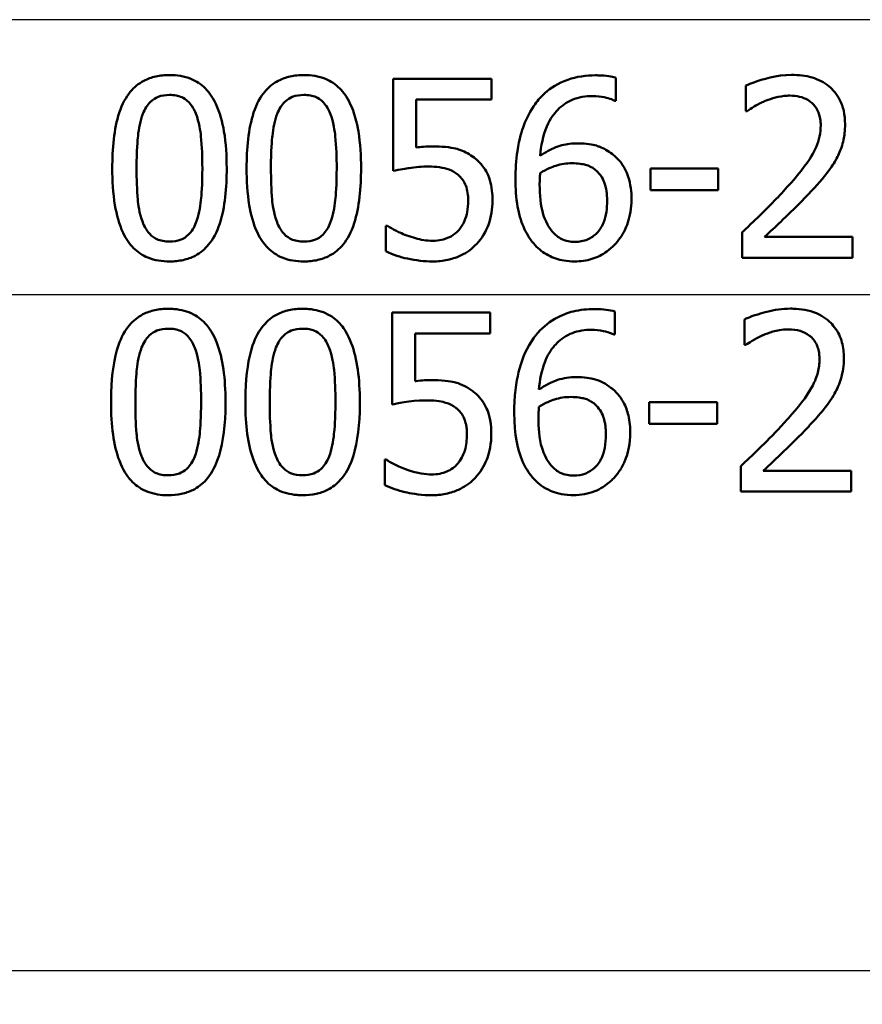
# Model space of a CAD drawing. Header units: millimetres. Extents: x 100 to 2000, y 93 to 2870.
# Tile 21 of 30: x 649 to 661, y 1479 to 1492. Entities that reach past the tile are written whole.
import ezdxf

# ---------------------------------------------------------------- set-up
doc = ezdxf.new("R2010")
doc.units = ezdxf.units.MM
doc.header["$LTSCALE"] = 10
for name, color, linetype, lineweight in [('Dimensions(ISO)', 7, 'Continuous', 25), ('Visible Edges(ISO)', 7, 'Continuous', 50), ('Visible Tangent Edges(ISO)', 7, 'Continuous', 25)]:
    doc.layers.add(name, color=color, linetype=linetype, lineweight=lineweight)
doc.styles.add('Text_3.5mm', font='arial.ttf', dxfattribs={"width": 0.9})
doc.dimstyles.new('KS-STANDARD', dxfattribs={"dimscale": 10, "dimtxt": 3.5, "dimasz": 2.5, "dimexe": 3.175, "dimexo": 0, "dimgap": 0.8, "dimtad": 1, "dimdec": 1, "dimrnd": 1e-08, "dimtxsty": 'Text_3.5mm', "dimcen": 0.09, "dimdle": 10, "dimclrd": 7, "dimclre": 7, "dimclrt": 7, "dimadec": 0, "dimazin": 2, "dimtfac": 0.714286, "dimtdec": 4, "dimtmove": 0, "dimatfit": 3, "dimfxl": 1, "dimtolj": 1, "dimlwd": 25, "dimlwe": 25, "dimarcsym": 0})

# ---------------------------------------------------------------- blocks, each defined once
blk = doc.blocks.new('*D7')
at = {"layer": 'Defpoints', "color": 0, "linetype": 'Continuous'}
for p in [(998.052, 1716.956), (1068.24, 1716.956), (646.452, 1407.764)]:
    blk.add_point(p, dxfattribs=at)
at = {"layer": 'Dimensions(ISO)', "color": 7, "linetype": 'Continuous', "lineweight": 25}
for p, q in [((998.052, 1716.956), (1099.99, 1716.956)), ((1068.24, 1432.764), (1068.24, 1691.956)), ((646.452, 1407.764), (1099.99, 1407.764))]:
    blk.add_line(p, q, dxfattribs=at)
at = {"layer": 'Dimensions(ISO)', "color": 7, "linetype": 'Continuous'}
for points in [[(1064.073, 1691.956), (1072.406, 1691.956), (1068.24, 1716.956)], [(1064.073, 1432.764), (1072.406, 1432.764), (1068.24, 1407.764)]]:
    blk.add_solid(points, dxfattribs=at)
at = {"layer": 'Dimensions(ISO)', "color": 7, "linetype": 'Continuous', "lineweight": 25, "insert": (1042.358, 1523.594), "char_height": 35, "attachment_point": 4, "rotation": 90, "style": 'Text_3.5mm'}
blk.add_mtext('\\A1;309', dxfattribs=at)

msp = doc.modelspace()

# ---------------------------------------------------------------- linework, layer by layer
at = {"layer": 'Visible Edges(ISO)'}
for p, q in [((654.516, 1491.475), (655.888, 1491.475)), ((654.516, 1491.475), (654.516, 1490.187)), ((655.888, 1491.182), (655.888, 1491.475)), ((657.626, 1491.165), (657.626, 1491.487)), ((659.439, 1491.378), (659.439, 1491.022)), ((654.838, 1490.515), (654.838, 1491.182)), ((655.888, 1491.182), (654.838, 1491.182)), ((657.626, 1491.165), (657.612, 1491.165)), ((659.458, 1491.022), (659.439, 1491.022)), ((658.108, 1490.221), (659.054, 1490.221)), ((658.108, 1490.221), (658.108, 1489.917)), ((659.054, 1489.917), (659.054, 1490.221)), ((659.054, 1489.917), (658.108, 1489.917)), ((654.413, 1489.419), (654.437, 1489.419)), ((654.413, 1489.419), (654.413, 1489.064)), ((659.387, 1489.33), (659.387, 1488.975)), ((659.701, 1489.265), (660.928, 1489.265)), ((660.928, 1488.975), (660.928, 1489.265)), ((660.928, 1488.975), (659.387, 1488.975)), ((654.499, 1488.211), (655.871, 1488.211)), ((654.499, 1488.211), (654.499, 1486.923)), ((655.871, 1487.917), (655.871, 1488.211)), ((657.609, 1487.901), (657.609, 1488.223)), ((659.422, 1488.114), (659.422, 1487.757)), ((654.821, 1487.251), (654.821, 1487.917)), ((655.871, 1487.917), (654.821, 1487.917)), ((657.609, 1487.901), (657.595, 1487.901)), ((659.44, 1487.757), (659.422, 1487.757)), ((658.091, 1486.957), (659.037, 1486.957)), ((658.091, 1486.957), (658.091, 1486.653)), ((659.037, 1486.653), (659.037, 1486.957)), ((659.037, 1486.653), (658.091, 1486.653)), ((654.396, 1486.155), (654.42, 1486.155)), ((654.396, 1486.155), (654.396, 1485.8)), ((659.369, 1486.066), (659.369, 1485.711)), ((659.683, 1486.001), (660.911, 1486.001)), ((660.911, 1485.711), (660.911, 1486.001)), ((660.911, 1485.711), (659.369, 1485.711))]:
    msp.add_line(p, q, dxfattribs=at)
for points, knots in [([(651.392, 1491.526), (651.327, 1491.526), (651.262, 1491.52), (651.141, 1491.493), (651.086, 1491.474), (650.96, 1491.407), (650.897, 1491.355), (650.784, 1491.219), (650.732, 1491.125), (650.616, 1490.773), (650.592, 1490.495), (650.592, 1490.223)], [-0.2297019, -0.2297019, -0.2297019, -0.2297019, -0.1976608, -0.1976608, -0.168451, -0.168451, -0.1276183, -0.1276183, -0.0816339, -0.0816339, 0, 0, 0, 0]), ([(652.19, 1490.225), (652.19, 1490.394), (652.181, 1490.572), (652.13, 1490.869), (652.095, 1491.004), (651.991, 1491.225), (651.939, 1491.291), (651.834, 1491.397), (651.767, 1491.441), (651.596, 1491.511), (651.494, 1491.526), (651.392, 1491.526)], [-0.1301869, -0.1301869, -0.1301869, -0.1301869, -0.0997619, -0.0997619, -0.0759506, -0.0759506, -0.0557659, -0.0557659, -0.0309595, -0.0309595, 0, 0, 0, 0]), ([(653.268, 1491.526), (653.204, 1491.526), (653.139, 1491.52), (653.018, 1491.493), (652.963, 1491.474), (652.837, 1491.408), (652.774, 1491.356), (652.66, 1491.219), (652.608, 1491.126), (652.492, 1490.775), (652.468, 1490.496), (652.468, 1490.223)], [-0.2273611, -0.2273611, -0.2273611, -0.2273611, -0.1959595, -0.1959595, -0.167356, -0.167356, -0.127294, -0.127294, -0.0819353, -0.0819353, 0, 0, 0, 0]), ([(654.066, 1490.225), (654.066, 1490.394), (654.057, 1490.571), (654.007, 1490.867), (653.972, 1491.001), (653.869, 1491.221), (653.817, 1491.289), (653.711, 1491.396), (653.644, 1491.441), (653.473, 1491.511), (653.371, 1491.526), (653.268, 1491.526)], [-0.1329416, -0.1329416, -0.1329416, -0.1329416, -0.1015755, -0.1015755, -0.0769811, -0.0769811, -0.0563199, -0.0563199, -0.0313076, -0.0313076, 0, 0, 0, 0]), ([(657.342, 1491.522), (657.21, 1491.522), (657.077, 1491.504), (656.817, 1491.413), (656.713, 1491.343), (656.584, 1491.23), (656.537, 1491.177), (656.496, 1491.119)], [-0.08071298, -0.08071298, -0.08071298, -0.08071298, -0.05220625, -0.05220625, -0.02169326, -0.02169326, 0, 0, 0, 0]), ([(657.626, 1491.487), (657.598, 1491.497), (657.535, 1491.515), (657.392, 1491.521), (657.367, 1491.522), (657.342, 1491.522)], [-0.04474916, -0.04474916, -0.04474916, -0.04474916, -0.00770335, -0.00770335, 0, 0, 0, 0]), ([(660.079, 1491.528), (659.867, 1491.528), (659.666, 1491.465), (659.513, 1491.411), (659.474, 1491.395), (659.439, 1491.378)], [-0.05127185, -0.05127185, -0.05127185, -0.05127185, -0.01224463, -0.01224463, 0, 0, 0, 0]), ([(660.825, 1490.841), (660.825, 1490.903), (660.819, 1490.964), (660.794, 1491.08), (660.775, 1491.133), (660.706, 1491.266), (660.65, 1491.325), (660.531, 1491.425), (660.451, 1491.465), (660.272, 1491.518), (660.175, 1491.528), (660.079, 1491.528)], [-0.1034251, -0.1034251, -0.1034251, -0.1034251, -0.090608, -0.090608, -0.0787607, -0.0787607, -0.0589395, -0.0589395, -0.0304035, -0.0304035, 0, 0, 0, 0]), ([(651.019, 1490.985), (651.032, 1491.017), (651.048, 1491.048), (651.083, 1491.104), (651.102, 1491.128), (651.162, 1491.187), (651.2, 1491.208), (651.282, 1491.241), (651.337, 1491.248), (651.392, 1491.248)], [-0.03909306, -0.03909306, -0.03909306, -0.03909306, -0.03260064, -0.03260064, -0.02674294, -0.02674294, -0.01665849, -0.01665849, 0, 0, 0, 0]), ([(651.392, 1491.248), (651.423, 1491.248), (651.454, 1491.246), (651.511, 1491.235), (651.537, 1491.227), (651.586, 1491.206), (651.625, 1491.185), (651.707, 1491.098), (651.737, 1491.045), (651.759, 1490.989)], [-0.07563204, -0.07563204, -0.07563204, -0.07563204, -0.05474211, -0.05474211, -0.03590897, -0.03590897, -0.01813724, -0.01813724, 0, 0, 0, 0]), ([(652.896, 1490.985), (652.908, 1491.017), (652.923, 1491.048), (652.958, 1491.103), (652.977, 1491.127), (653.038, 1491.187), (653.075, 1491.208), (653.158, 1491.241), (653.213, 1491.248), (653.268, 1491.248)], [-0.0390286, -0.0390286, -0.0390286, -0.0390286, -0.03265223, -0.03265223, -0.0268904, -0.0268904, -0.01682142, -0.01682142, 0, 0, 0, 0]), ([(653.268, 1491.248), (653.299, 1491.248), (653.329, 1491.246), (653.386, 1491.235), (653.413, 1491.228), (653.462, 1491.206), (653.501, 1491.185), (653.583, 1491.098), (653.613, 1491.045), (653.635, 1490.989)], [-0.07582166, -0.07582166, -0.07582166, -0.07582166, -0.05490624, -0.05490624, -0.03605612, -0.03605612, -0.01817029, -0.01817029, 0, 0, 0, 0]), ([(656.566, 1490.398), (656.579, 1490.536), (656.606, 1490.68), (656.708, 1490.92), (656.765, 1490.992), (656.871, 1491.1), (656.938, 1491.146), (657.104, 1491.217), (657.201, 1491.232), (657.298, 1491.232)], [-0.09982403, -0.09982403, -0.09982403, -0.09982403, -0.0764295, -0.0764295, -0.05585639, -0.05585639, -0.03030662, -0.03030662, 0, 0, 0, 0]), ([(657.298, 1491.232), (657.428, 1491.232), (657.514, 1491.204), (657.578, 1491.181), (657.596, 1491.174), (657.612, 1491.165)], [-0.02127018, -0.02127018, -0.02127018, -0.02127018, -0.00561081, -0.00561081, 0, 0, 0, 0]), ([(659.701, 1491.159), (659.76, 1491.184), (659.862, 1491.221), (660.001, 1491.237), (660.028, 1491.238), (660.055, 1491.238)], [-0.04450841, -0.04450841, -0.04450841, -0.04450841, -0.00856936, -0.00856936, 0, 0, 0, 0]), ([(660.055, 1491.238), (660.1, 1491.238), (660.146, 1491.234), (660.23, 1491.213), (660.269, 1491.199), (660.325, 1491.166), (660.343, 1491.152), (660.361, 1491.137)], [-0.03486646, -0.03486646, -0.03486646, -0.03486646, -0.02038596, -0.02038596, -0.00727084, -0.00727084, 0, 0, 0, 0]), ([(656.496, 1491.119), (656.43, 1491.028), (656.379, 1490.928), (656.314, 1490.755), (656.275, 1490.636), (656.23, 1490.335), (656.222, 1490.204), (656.222, 1490.073)], [-0.1740658, -0.1740658, -0.1740658, -0.1740658, -0.091492, -0.091492, -0.0390523, -0.0390523, 0, 0, 0, 0]), ([(659.458, 1491.022), (659.485, 1491.041), (659.559, 1491.092), (659.658, 1491.141), (659.679, 1491.151), (659.701, 1491.159)], [-0.03463218, -0.03463218, -0.03463218, -0.03463218, -0.00722311, -0.00722311, 0, 0, 0, 0]), ([(660.361, 1491.137), (660.392, 1491.11), (660.417, 1491.078), (660.463, 1490.992), (660.473, 1490.944), (660.483, 1490.883), (660.485, 1490.853), (660.485, 1490.823)], [-0.02578896, -0.02578896, -0.02578896, -0.02578896, -0.01862836, -0.01862836, -0.00896227, -0.00896227, 0, 0, 0, 0]), ([(650.932, 1490.223), (650.932, 1490.472), (650.946, 1490.619), (650.962, 1490.777), (650.982, 1490.889), (651.019, 1490.985)], [-0.04785026, -0.04785026, -0.04785026, -0.04785026, -0.03091117, -0.03091117, 0, 0, 0, 0]), ([(651.759, 1490.989), (651.807, 1490.868), (651.823, 1490.735), (651.845, 1490.528), (651.85, 1490.37), (651.85, 1490.225)], [-0.06228831, -0.06228831, -0.06228831, -0.06228831, -0.04346907, -0.04346907, 0, 0, 0, 0]), ([(652.808, 1490.223), (652.808, 1490.472), (652.822, 1490.62), (652.838, 1490.779), (652.858, 1490.89), (652.896, 1490.985)], [-0.04790555, -0.04790555, -0.04790555, -0.04790555, -0.03075578, -0.03075578, 0, 0, 0, 0]), ([(653.635, 1490.989), (653.683, 1490.868), (653.699, 1490.734), (653.721, 1490.528), (653.726, 1490.37), (653.726, 1490.225)], [-0.06228208, -0.06228208, -0.06228208, -0.06228208, -0.04347266, -0.04347266, 0, 0, 0, 0]), ([(660.485, 1490.823), (660.485, 1490.771), (660.479, 1490.72), (660.458, 1490.618), (660.442, 1490.568), (660.392, 1490.448), (660.339, 1490.351), (660.142, 1490.102), (660.065, 1490.013), (659.99, 1489.932)], [-0.1814378, -0.1814378, -0.1814378, -0.1814378, -0.1397601, -0.1397601, -0.0972027, -0.0972027, -0.0339781, -0.0339781, 0, 0, 0, 0]), ([(660.695, 1490.341), (660.727, 1490.396), (660.753, 1490.454), (660.799, 1490.589), (660.811, 1490.653), (660.823, 1490.756), (660.825, 1490.799), (660.825, 1490.841)], [-0.04632189, -0.04632189, -0.04632189, -0.04632189, -0.03109662, -0.03109662, -0.01278678, -0.01278678, 0, 0, 0, 0]), ([(655.065, 1490.529), (655.024, 1490.529), (654.977, 1490.528), (654.905, 1490.523), (654.872, 1490.519), (654.838, 1490.515)], [-0.0221156, -0.0221156, -0.0221156, -0.0221156, -0.01027317, -0.01027317, 0, 0, 0, 0]), ([(655.645, 1490.373), (655.587, 1490.417), (655.525, 1490.453), (655.428, 1490.488), (655.362, 1490.51), (655.185, 1490.527), (655.125, 1490.529), (655.065, 1490.529)], [-0.1404717, -0.1404717, -0.1404717, -0.1404717, -0.0548033, -0.0548033, -0.0182573, -0.0182573, 0, 0, 0, 0]), ([(657.087, 1490.572), (657.014, 1490.572), (656.942, 1490.564), (656.789, 1490.523), (656.722, 1490.49), (656.64, 1490.446), (656.602, 1490.423), (656.566, 1490.398)], [-0.04212185, -0.04212185, -0.04212185, -0.04212185, -0.02878752, -0.02878752, -0.01343053, -0.01343053, 0, 0, 0, 0]), ([(657.571, 1490.424), (657.517, 1490.465), (657.457, 1490.501), (657.37, 1490.535), (657.312, 1490.555), (657.172, 1490.57), (657.129, 1490.572), (657.087, 1490.572)], [-0.1275873, -0.1275873, -0.1275873, -0.1275873, -0.043921, -0.043921, -0.0130989, -0.0130989, 0, 0, 0, 0]), ([(655.902, 1489.769), (655.902, 1489.865), (655.893, 1489.965), (655.836, 1490.158), (655.79, 1490.223), (655.722, 1490.307), (655.685, 1490.343), (655.645, 1490.373)], [-0.04834214, -0.04834214, -0.04834214, -0.04834214, -0.03287636, -0.03287636, -0.01559526, -0.01559526, 0, 0, 0, 0]), ([(657.843, 1489.786), (657.843, 1489.893), (657.83, 1490.002), (657.771, 1490.182), (657.734, 1490.254), (657.65, 1490.358), (657.613, 1490.393), (657.571, 1490.424)], [-0.07325115, -0.07325115, -0.07325115, -0.07325115, -0.04081715, -0.04081715, -0.01588695, -0.01588695, 0, 0, 0, 0]), ([(660.361, 1489.913), (660.459, 1490.017), (660.555, 1490.124), (660.657, 1490.275), (660.677, 1490.307), (660.695, 1490.341)], [-0.05558994, -0.05558994, -0.05558994, -0.05558994, -0.01165738, -0.01165738, 0, 0, 0, 0]), ([(650.592, 1490.223), (650.592, 1490.053), (650.602, 1489.875), (650.652, 1489.577), (650.687, 1489.442), (650.788, 1489.229), (650.838, 1489.161), (650.948, 1489.052), (651.015, 1489.007), (651.186, 1488.938), (651.289, 1488.923), (651.392, 1488.923)], [-0.1424446, -0.1424446, -0.1424446, -0.1424446, -0.1062221, -0.1062221, -0.0780814, -0.0780814, -0.0559799, -0.0559799, -0.0312288, -0.0312288, 0, 0, 0, 0]), ([(651.017, 1489.47), (650.967, 1489.601), (650.954, 1489.728), (650.936, 1489.923), (650.932, 1490.084), (650.932, 1490.223)], [-0.05839762, -0.05839762, -0.05839762, -0.05839762, -0.04174964, -0.04174964, 0, 0, 0, 0]), ([(651.392, 1488.923), (651.457, 1488.923), (651.521, 1488.929), (651.641, 1488.955), (651.697, 1488.975), (651.822, 1489.041), (651.885, 1489.094), (651.998, 1489.231), (652.051, 1489.326), (652.167, 1489.679), (652.19, 1489.955), (652.19, 1490.225)], [-0.2294305, -0.2294305, -0.2294305, -0.2294305, -0.1976255, -0.1976255, -0.168549, -0.168549, -0.1275139, -0.1275139, -0.0811362, -0.0811362, 0, 0, 0, 0]), ([(651.85, 1490.225), (651.85, 1489.987), (651.837, 1489.848), (651.819, 1489.675), (651.799, 1489.56), (651.761, 1489.464)], [-0.05255086, -0.05255086, -0.05255086, -0.05255086, -0.03116451, -0.03116451, 0, 0, 0, 0]), ([(652.468, 1490.223), (652.468, 1490.054), (652.478, 1489.876), (652.527, 1489.579), (652.562, 1489.444), (652.663, 1489.23), (652.713, 1489.162), (652.822, 1489.052), (652.89, 1489.008), (653.061, 1488.938), (653.165, 1488.923), (653.268, 1488.923)], [-0.1409676, -0.1409676, -0.1409676, -0.1409676, -0.1057538, -0.1057538, -0.0783528, -0.0783528, -0.0564787, -0.0564787, -0.031553, -0.031553, 0, 0, 0, 0]), ([(652.893, 1489.47), (652.843, 1489.601), (652.83, 1489.728), (652.812, 1489.923), (652.808, 1490.084), (652.808, 1490.223)], [-0.05839992, -0.05839992, -0.05839992, -0.05839992, -0.04175196, -0.04175196, 0, 0, 0, 0]), ([(653.268, 1488.923), (653.333, 1488.923), (653.398, 1488.929), (653.519, 1488.956), (653.574, 1488.976), (653.7, 1489.043), (653.763, 1489.095), (653.875, 1489.232), (653.928, 1489.327), (654.043, 1489.682), (654.066, 1489.956), (654.066, 1490.225)], [-0.2332596, -0.2332596, -0.2332596, -0.2332596, -0.2002554, -0.2002554, -0.1701085, -0.1701085, -0.1277855, -0.1277855, -0.0807494, -0.0807494, 0, 0, 0, 0]), ([(653.726, 1490.225), (653.726, 1489.987), (653.713, 1489.848), (653.695, 1489.675), (653.675, 1489.56), (653.637, 1489.464)], [-0.05256771, -0.05256771, -0.05256771, -0.05256771, -0.03118167, -0.03118167, 0, 0, 0, 0]), ([(654.516, 1490.187), (654.601, 1490.205), (654.708, 1490.222), (654.827, 1490.24), (654.919, 1490.248), (655.011, 1490.248)], [-0.0369159, -0.0369159, -0.0369159, -0.0369159, -0.02828986, -0.02828986, 0, 0, 0, 0]), ([(655.011, 1490.248), (655.114, 1490.248), (655.216, 1490.235), (655.341, 1490.188), (655.383, 1490.165), (655.42, 1490.132)], [-0.04098545, -0.04098545, -0.04098545, -0.04098545, -0.01489334, -0.01489334, 0, 0, 0, 0]), ([(656.566, 1490.156), (656.66, 1490.215), (656.736, 1490.243), (656.859, 1490.283), (656.935, 1490.294), (657.012, 1490.294)], [-0.03978476, -0.03978476, -0.03978476, -0.03978476, -0.02413959, -0.02413959, 0, 0, 0, 0]), ([(657.012, 1490.294), (657.096, 1490.294), (657.165, 1490.282), (657.25, 1490.259), (657.293, 1490.238), (657.332, 1490.207)], [-0.02731908, -0.02731908, -0.02731908, -0.02731908, -0.01523348, -0.01523348, 0, 0, 0, 0]), ([(657.332, 1490.207), (657.361, 1490.183), (657.387, 1490.157), (657.436, 1490.09), (657.452, 1490.056), (657.492, 1489.953), (657.502, 1489.863), (657.502, 1489.772)], [-0.04491466, -0.04491466, -0.04491466, -0.04491466, -0.03693133, -0.03693133, -0.02747778, -0.02747778, 0, 0, 0, 0]), ([(655.42, 1490.132), (655.444, 1490.113), (655.465, 1490.09), (655.507, 1490.032), (655.521, 1490.002), (655.553, 1489.921), (655.562, 1489.846), (655.562, 1489.772)], [-0.03464365, -0.03464365, -0.03464365, -0.03464365, -0.02937599, -0.02937599, -0.0224748, -0.0224748, 0, 0, 0, 0]), ([(656.222, 1490.073), (656.222, 1489.945), (656.23, 1489.812), (656.278, 1489.546), (656.314, 1489.452), (656.383, 1489.298), (656.433, 1489.217), (656.498, 1489.15)], [-0.0714916, -0.0714916, -0.0714916, -0.0714916, -0.05105607, -0.05105607, -0.02856781, -0.02856781, 0, 0, 0, 0]), ([(656.56, 1489.998), (656.56, 1490.021), (656.561, 1490.045), (656.562, 1490.085), (656.563, 1490.103), (656.565, 1490.132), (656.566, 1490.144), (656.566, 1490.156)], [-0.01563156, -0.01563156, -0.01563156, -0.01563156, -0.00893965, -0.00893965, -0.0036009, -0.0036009, 0, 0, 0, 0]), ([(656.739, 1489.338), (656.711, 1489.368), (656.688, 1489.403), (656.64, 1489.493), (656.621, 1489.549), (656.572, 1489.701), (656.56, 1489.852), (656.56, 1489.998)], [-0.06291805, -0.06291805, -0.06291805, -0.06291805, -0.05524939, -0.05524939, -0.04405224, -0.04405224, 0, 0, 0, 0]), ([(659.99, 1489.932), (659.856, 1489.784), (659.721, 1489.648), (659.485, 1489.422), (659.436, 1489.376), (659.387, 1489.33)], [-0.1007379, -0.1007379, -0.1007379, -0.1007379, -0.020752, -0.020752, 0, 0, 0, 0]), ([(657.608, 1489.158), (657.665, 1489.216), (657.711, 1489.284), (657.775, 1489.415), (657.81, 1489.499), (657.839, 1489.672), (657.843, 1489.729), (657.843, 1489.786)], [-0.09916084, -0.09916084, -0.09916084, -0.09916084, -0.05253102, -0.05253102, -0.01710158, -0.01710158, 0, 0, 0, 0]), ([(659.701, 1489.265), (659.772, 1489.332), (659.854, 1489.409), (660.018, 1489.565), (660.117, 1489.659), (660.262, 1489.808), (660.312, 1489.86), (660.361, 1489.913)], [-0.09766217, -0.09766217, -0.09766217, -0.09766217, -0.06425068, -0.06425068, -0.02225568, -0.02225568, 0, 0, 0, 0]), ([(655.562, 1489.772), (655.562, 1489.717), (655.558, 1489.662), (655.542, 1489.58), (655.53, 1489.531), (655.486, 1489.436), (655.463, 1489.398), (655.434, 1489.364)], [-0.06393969, -0.06393969, -0.06393969, -0.06393969, -0.0315425, -0.0315425, -0.01345898, -0.01345898, 0, 0, 0, 0]), ([(655.681, 1489.168), (655.757, 1489.249), (655.809, 1489.341), (655.884, 1489.542), (655.902, 1489.655), (655.902, 1489.769)], [-0.06473716, -0.06473716, -0.06473716, -0.06473716, -0.03444034, -0.03444034, 0, 0, 0, 0]), ([(657.502, 1489.772), (657.502, 1489.669), (657.491, 1489.559), (657.427, 1489.401), (657.395, 1489.356), (657.321, 1489.281), (657.278, 1489.251), (657.173, 1489.206), (657.112, 1489.196), (657.051, 1489.196)], [-0.07468789, -0.07468789, -0.07468789, -0.07468789, -0.05108298, -0.05108298, -0.03552096, -0.03552096, -0.01911228, -0.01911228, 0, 0, 0, 0]), ([(651.392, 1489.2), (651.36, 1489.2), (651.328, 1489.203), (651.268, 1489.214), (651.24, 1489.223), (651.193, 1489.245), (651.153, 1489.266), (651.069, 1489.358), (651.039, 1489.412), (651.017, 1489.47)], [-0.08798752, -0.08798752, -0.08798752, -0.08798752, -0.06132944, -0.06132944, -0.03740527, -0.03740527, -0.01846486, -0.01846486, 0, 0, 0, 0]), ([(651.761, 1489.464), (651.749, 1489.432), (651.734, 1489.401), (651.7, 1489.345), (651.681, 1489.321), (651.621, 1489.262), (651.584, 1489.241), (651.502, 1489.208), (651.447, 1489.2), (651.392, 1489.2)], [-0.03932472, -0.03932472, -0.03932472, -0.03932472, -0.03273054, -0.03273054, -0.02677018, -0.02677018, -0.01652359, -0.01652359, 0, 0, 0, 0]), ([(653.268, 1489.2), (653.236, 1489.2), (653.204, 1489.203), (653.144, 1489.214), (653.116, 1489.223), (653.069, 1489.245), (653.029, 1489.266), (652.945, 1489.358), (652.915, 1489.412), (652.893, 1489.47)], [-0.0882854, -0.0882854, -0.0882854, -0.0882854, -0.06153364, -0.06153364, -0.03753847, -0.03753847, -0.01848375, -0.01848375, 0, 0, 0, 0]), ([(653.637, 1489.464), (653.625, 1489.432), (653.61, 1489.401), (653.576, 1489.346), (653.557, 1489.322), (653.498, 1489.262), (653.46, 1489.241), (653.378, 1489.208), (653.323, 1489.2), (653.268, 1489.2)], [-0.0391249, -0.0391249, -0.0391249, -0.0391249, -0.03270107, -0.03270107, -0.02688517, -0.02688517, -0.01669497, -0.01669497, 0, 0, 0, 0]), ([(654.707, 1489.285), (654.629, 1489.314), (654.577, 1489.339), (654.509, 1489.374), (654.467, 1489.397), (654.437, 1489.419)], [-0.02001561, -0.02001561, -0.02001561, -0.02001561, -0.01138252, -0.01138252, 0, 0, 0, 0]), ([(655.073, 1489.212), (654.972, 1489.212), (654.903, 1489.226), (654.787, 1489.258), (654.747, 1489.271), (654.707, 1489.285)], [-0.03678904, -0.03678904, -0.03678904, -0.03678904, -0.01293206, -0.01293206, 0, 0, 0, 0]), ([(655.434, 1489.364), (655.402, 1489.328), (655.365, 1489.297), (655.274, 1489.246), (655.225, 1489.232), (655.151, 1489.216), (655.112, 1489.212), (655.073, 1489.212)], [-0.03296514, -0.03296514, -0.03296514, -0.03296514, -0.02327463, -0.02327463, -0.01202632, -0.01202632, 0, 0, 0, 0]), ([(657.051, 1489.196), (657.019, 1489.196), (656.988, 1489.199), (656.932, 1489.211), (656.9, 1489.22), (656.82, 1489.259), (656.776, 1489.296), (656.739, 1489.338)], [-0.04078037, -0.04078037, -0.04078037, -0.04078037, -0.02763675, -0.02763675, -0.01707028, -0.01707028, 0, 0, 0, 0]), ([(655.067, 1488.923), (655.138, 1488.923), (655.208, 1488.929), (655.322, 1488.954), (655.387, 1488.972), (655.545, 1489.048), (655.619, 1489.1), (655.681, 1489.168)], [-0.09365657, -0.09365657, -0.09365657, -0.09365657, -0.05370103, -0.05370103, -0.02790607, -0.02790607, 0, 0, 0, 0]), ([(656.498, 1489.15), (656.551, 1489.092), (656.611, 1489.045), (656.749, 1488.972), (656.823, 1488.948), (656.949, 1488.926), (656.999, 1488.923), (657.049, 1488.923)], [-0.06352631, -0.06352631, -0.06352631, -0.06352631, -0.03966536, -0.03966536, -0.01546376, -0.01546376, 0, 0, 0, 0]), ([(657.049, 1488.923), (657.131, 1488.923), (657.212, 1488.933), (657.365, 1488.981), (657.434, 1489.016), (657.538, 1489.091), (657.574, 1489.123), (657.608, 1489.158)], [-0.06612013, -0.06612013, -0.06612013, -0.06612013, -0.03955669, -0.03955669, -0.01469985, -0.01469985, 0, 0, 0, 0]), ([(654.413, 1489.064), (654.514, 1489.015), (654.622, 1488.983), (654.831, 1488.936), (654.948, 1488.923), (655.067, 1488.923)], [-0.0656681, -0.0656681, -0.0656681, -0.0656681, -0.03657044, -0.03657044, 0, 0, 0, 0]), ([(651.375, 1488.262), (651.311, 1488.262), (651.247, 1488.256), (651.128, 1488.23), (651.073, 1488.211), (650.948, 1488.147), (650.886, 1488.097), (650.769, 1487.959), (650.718, 1487.867), (650.617, 1487.574), (650.585, 1487.351), (650.575, 1487.049), (650.575, 1487.004), (650.575, 1486.959)], [-0.2455053, -0.2455053, -0.2455053, -0.2455053, -0.2128474, -0.2128474, -0.1830779, -0.1830779, -0.1412332, -0.1412332, -0.0915117, -0.0915117, -0.0136227, -0.0136227, 0, 0, 0, 0]), ([(652.173, 1486.961), (652.173, 1487.288), (652.137, 1487.57), (652.003, 1487.914), (651.949, 1487.99), (651.859, 1488.096), (651.798, 1488.146), (651.643, 1488.227), (651.552, 1488.25), (651.431, 1488.261), (651.403, 1488.262), (651.375, 1488.262)], [-0.1087218, -0.1087218, -0.1087218, -0.1087218, -0.0789742, -0.0789742, -0.061526, -0.061526, -0.0369213, -0.0369213, -0.0084247, -0.0084247, 0, 0, 0, 0]), ([(653.251, 1488.262), (653.187, 1488.262), (653.122, 1488.256), (653.001, 1488.229), (652.946, 1488.21), (652.821, 1488.145), (652.758, 1488.093), (652.644, 1487.957), (652.593, 1487.865), (652.492, 1487.57), (652.461, 1487.349), (652.451, 1487.05), (652.451, 1487.004), (652.451, 1486.959)], [-0.2536423, -0.2536423, -0.2536423, -0.2536423, -0.2183868, -0.2183868, -0.1863002, -0.1863002, -0.1418611, -0.1418611, -0.0906591, -0.0906591, -0.0137652, -0.0137652, 0, 0, 0, 0]), ([(654.049, 1486.961), (654.049, 1487.285), (654.013, 1487.565), (653.881, 1487.91), (653.827, 1487.987), (653.738, 1488.094), (653.676, 1488.145), (653.52, 1488.227), (653.429, 1488.25), (653.307, 1488.261), (653.279, 1488.262), (653.251, 1488.262)], [-0.108845, -0.108845, -0.108845, -0.108845, -0.0796874, -0.0796874, -0.0622559, -0.0622559, -0.0373939, -0.0373939, -0.0085821, -0.0085821, 0, 0, 0, 0]), ([(657.325, 1488.258), (657.225, 1488.258), (657.125, 1488.248), (656.959, 1488.207), (656.87, 1488.177), (656.672, 1488.063), (656.583, 1487.988), (656.498, 1487.882), (656.488, 1487.868), (656.478, 1487.855)], [-0.1235978, -0.1235978, -0.1235978, -0.1235978, -0.0752704, -0.0752704, -0.0410428, -0.0410428, -0.0050654, -0.0050654, 0, 0, 0, 0]), ([(657.609, 1488.223), (657.537, 1488.247), (657.446, 1488.257), (657.337, 1488.258), (657.331, 1488.258), (657.325, 1488.258)], [-0.03389576, -0.03389576, -0.03389576, -0.03389576, -0.00187631, -0.00187631, 0, 0, 0, 0]), ([(660.062, 1488.264), (659.951, 1488.264), (659.84, 1488.247), (659.674, 1488.205), (659.546, 1488.17), (659.438, 1488.122), (659.43, 1488.118), (659.422, 1488.114)], [-0.1012861, -0.1012861, -0.1012861, -0.1012861, -0.0370418, -0.0370418, -0.0027812, -0.0027812, 0, 0, 0, 0]), ([(660.808, 1487.577), (660.808, 1487.586), (660.808, 1487.596), (660.805, 1487.677), (660.795, 1487.749), (660.749, 1487.895), (660.712, 1487.964), (660.617, 1488.077), (660.554, 1488.135), (660.362, 1488.231), (660.251, 1488.254), (660.114, 1488.263), (660.088, 1488.264), (660.062, 1488.264)], [-0.1518637, -0.1518637, -0.1518637, -0.1518637, -0.1475148, -0.1475148, -0.1140475, -0.1140475, -0.076067, -0.076067, -0.0437171, -0.0437171, -0.0082261, -0.0082261, 0, 0, 0, 0]), ([(651.002, 1487.721), (651.015, 1487.753), (651.031, 1487.785), (651.066, 1487.84), (651.085, 1487.865), (651.146, 1487.924), (651.183, 1487.944), (651.265, 1487.977), (651.32, 1487.984), (651.375, 1487.984)], [-0.03904978, -0.03904978, -0.03904978, -0.03904978, -0.03249379, -0.03249379, -0.02658821, -0.02658821, -0.01656234, -0.01656234, 0, 0, 0, 0]), ([(651.375, 1487.984), (651.405, 1487.984), (651.436, 1487.982), (651.492, 1487.971), (651.518, 1487.964), (651.568, 1487.942), (651.607, 1487.922), (651.689, 1487.835), (651.719, 1487.781), (651.742, 1487.725)], [-0.07453188, -0.07453188, -0.07453188, -0.07453188, -0.05441402, -0.05441402, -0.0362351, -0.0362351, -0.0183907, -0.0183907, 0, 0, 0, 0]), ([(652.878, 1487.721), (652.891, 1487.753), (652.906, 1487.784), (652.942, 1487.84), (652.961, 1487.864), (653.021, 1487.924), (653.059, 1487.944), (653.141, 1487.977), (653.196, 1487.984), (653.251, 1487.984)], [-0.03886792, -0.03886792, -0.03886792, -0.03886792, -0.03245267, -0.03245267, -0.02666585, -0.02666585, -0.0167027, -0.0167027, 0, 0, 0, 0]), ([(653.251, 1487.984), (653.281, 1487.984), (653.311, 1487.982), (653.367, 1487.972), (653.393, 1487.964), (653.443, 1487.943), (653.482, 1487.922), (653.565, 1487.835), (653.595, 1487.782), (653.618, 1487.725)], [-0.07430246, -0.07430246, -0.07430246, -0.07430246, -0.05442586, -0.05442586, -0.03645924, -0.03645924, -0.01848895, -0.01848895, 0, 0, 0, 0]), ([(656.549, 1487.133), (656.561, 1487.265), (656.586, 1487.401), (656.668, 1487.605), (656.711, 1487.681), (656.81, 1487.795), (656.871, 1487.852), (657.036, 1487.937), (657.124, 1487.959), (657.236, 1487.967), (657.258, 1487.968), (657.281, 1487.968)], [-0.1639962, -0.1639962, -0.1639962, -0.1639962, -0.1037424, -0.1037424, -0.0640634, -0.0640634, -0.0349817, -0.0349817, -0.006931, -0.006931, 0, 0, 0, 0]), ([(657.281, 1487.968), (657.339, 1487.968), (657.397, 1487.962), (657.481, 1487.943), (657.539, 1487.928), (657.588, 1487.905), (657.591, 1487.903), (657.595, 1487.901)], [-0.04882119, -0.04882119, -0.04882119, -0.04882119, -0.01674831, -0.01674831, -0.00123839, -0.00123839, 0, 0, 0, 0]), ([(659.44, 1487.757), (659.472, 1487.779), (659.564, 1487.845), (659.673, 1487.891), (659.678, 1487.893), (659.683, 1487.895)], [-0.03673159, -0.03673159, -0.03673159, -0.03673159, -0.00179141, -0.00179141, 0, 0, 0, 0]), ([(659.683, 1487.895), (659.744, 1487.92), (659.87, 1487.97), (660.024, 1487.974), (660.031, 1487.974), (660.038, 1487.974)], [-0.04889074, -0.04889074, -0.04889074, -0.04889074, -0.00214249, -0.00214249, 0, 0, 0, 0]), ([(660.038, 1487.974), (660.093, 1487.974), (660.147, 1487.968), (660.238, 1487.94), (660.285, 1487.92), (660.335, 1487.88), (660.339, 1487.877), (660.344, 1487.873)], [-0.04411118, -0.04411118, -0.04411118, -0.04411118, -0.0199958, -0.0199958, -0.00185118, -0.00185118, 0, 0, 0, 0]), ([(660.344, 1487.873), (660.364, 1487.856), (660.381, 1487.836), (660.415, 1487.788), (660.428, 1487.761), (660.445, 1487.719), (660.452, 1487.694), (660.46, 1487.654), (660.462, 1487.64), (660.465, 1487.616), (660.466, 1487.607), (660.467, 1487.585), (660.467, 1487.572), (660.467, 1487.559)], [-0.03005467, -0.03005467, -0.03005467, -0.03005467, -0.02517272, -0.02517272, -0.01902846, -0.01902846, -0.01111109, -0.01111109, -0.00671709, -0.00671709, -0.00394937, -0.00394937, 0, 0, 0, 0]), ([(651.742, 1487.725), (651.789, 1487.605), (651.806, 1487.472), (651.828, 1487.263), (651.833, 1487.108), (651.833, 1486.961)], [-0.06443806, -0.06443806, -0.06443806, -0.06443806, -0.0445794, -0.0445794, 0, 0, 0, 0]), ([(653.618, 1487.725), (653.665, 1487.605), (653.682, 1487.472), (653.704, 1487.263), (653.709, 1487.108), (653.709, 1486.961)], [-0.06450943, -0.06450943, -0.06450943, -0.06450943, -0.04459487, -0.04459487, 0, 0, 0, 0]), ([(656.478, 1487.855), (656.385, 1487.725), (656.321, 1487.58), (656.245, 1487.302), (656.211, 1487.124), (656.205, 1486.855), (656.205, 1486.832), (656.205, 1486.809)], [-0.1756829, -0.1756829, -0.1756829, -0.1756829, -0.0818804, -0.0818804, -0.00698, -0.00698, 0, 0, 0, 0]), ([(650.915, 1486.959), (650.915, 1487.203), (650.929, 1487.359), (650.945, 1487.517), (650.965, 1487.627), (651.002, 1487.721)], [-0.0478385, -0.0478385, -0.0478385, -0.0478385, -0.03044193, -0.03044193, 0, 0, 0, 0]), ([(652.791, 1486.959), (652.791, 1487.184), (652.803, 1487.338), (652.822, 1487.519), (652.841, 1487.628), (652.878, 1487.721)], [-0.05506712, -0.05506712, -0.05506712, -0.05506712, -0.03012914, -0.03012914, 0, 0, 0, 0]), ([(660.467, 1487.559), (660.467, 1487.496), (660.46, 1487.434), (660.428, 1487.309), (660.404, 1487.249), (660.287, 1487.023), (660.16, 1486.878), (660.014, 1486.713), (659.994, 1486.69), (659.973, 1486.667)], [-0.1047511, -0.1047511, -0.1047511, -0.1047511, -0.0857376, -0.0857376, -0.0661912, -0.0661912, -0.009226, -0.009226, 0, 0, 0, 0]), ([(660.678, 1487.077), (660.717, 1487.144), (660.747, 1487.216), (660.783, 1487.339), (660.804, 1487.421), (660.808, 1487.555), (660.808, 1487.566), (660.808, 1487.577)], [-0.09902744, -0.09902744, -0.09902744, -0.09902744, -0.04026937, -0.04026937, -0.00337103, -0.00337103, 0, 0, 0, 0]), ([(655.048, 1487.265), (654.993, 1487.265), (654.918, 1487.263), (654.83, 1487.252), (654.825, 1487.251), (654.821, 1487.251)], [-0.02717375, -0.02717375, -0.02717375, -0.02717375, -0.00132215, -0.00132215, 0, 0, 0, 0]), ([(655.627, 1487.109), (655.555, 1487.164), (655.476, 1487.207), (655.339, 1487.243), (655.247, 1487.262), (655.075, 1487.265), (655.061, 1487.265), (655.048, 1487.265)], [-0.1427721, -0.1427721, -0.1427721, -0.1427721, -0.0530224, -0.0530224, -0.0041207, -0.0041207, 0, 0, 0, 0]), ([(657.07, 1487.308), (656.981, 1487.308), (656.893, 1487.296), (656.763, 1487.252), (656.679, 1487.219), (656.566, 1487.145), (656.558, 1487.139), (656.549, 1487.133)], [-0.1122425, -0.1122425, -0.1122425, -0.1122425, -0.0408458, -0.0408458, -0.0031403, -0.0031403, 0, 0, 0, 0]), ([(657.554, 1487.16), (657.489, 1487.208), (657.415, 1487.252), (657.298, 1487.286), (657.223, 1487.305), (657.091, 1487.307), (657.08, 1487.308), (657.07, 1487.308)], [-0.1173807, -0.1173807, -0.1173807, -0.1173807, -0.0411946, -0.0411946, -0.0032357, -0.0032357, 0, 0, 0, 0]), ([(655.885, 1486.505), (655.885, 1486.537), (655.884, 1486.569), (655.871, 1486.756), (655.834, 1486.841), (655.772, 1486.966), (655.719, 1487.033), (655.645, 1487.096), (655.636, 1487.102), (655.627, 1487.109)], [-0.05015415, -0.05015415, -0.05015415, -0.05015415, -0.04677551, -0.04677551, -0.03035195, -0.03035195, -0.00340648, -0.00340648, 0, 0, 0, 0]), ([(657.826, 1486.522), (657.826, 1486.552), (657.825, 1486.582), (657.819, 1486.657), (657.813, 1486.701), (657.791, 1486.811), (657.771, 1486.876), (657.702, 1487.014), (657.65, 1487.081), (657.574, 1487.145), (657.564, 1487.152), (657.554, 1487.16)], [-0.07496896, -0.07496896, -0.07496896, -0.07496896, -0.06575475, -0.06575475, -0.05184719, -0.05184719, -0.03117264, -0.03117264, -0.00390144, -0.00390144, 0, 0, 0, 0]), ([(660.344, 1486.649), (660.404, 1486.713), (660.463, 1486.78), (660.551, 1486.886), (660.608, 1486.957), (660.669, 1487.06), (660.673, 1487.068), (660.678, 1487.077)], [-0.0950797, -0.0950797, -0.0950797, -0.0950797, -0.0358608, -0.0358608, -0.00286002, -0.00286002, 0, 0, 0, 0]), ([(650.575, 1486.959), (650.575, 1486.63), (650.611, 1486.353), (650.742, 1486.007), (650.798, 1485.929), (650.888, 1485.823), (650.951, 1485.772), (651.108, 1485.692), (651.199, 1485.669), (651.321, 1485.659), (651.348, 1485.658), (651.375, 1485.658)], [-0.1091407, -0.1091407, -0.1091407, -0.1091407, -0.0807399, -0.0807399, -0.0628265, -0.0628265, -0.0372472, -0.0372472, -0.0081433, -0.0081433, 0, 0, 0, 0]), ([(651, 1486.205), (650.95, 1486.338), (650.936, 1486.465), (650.919, 1486.659), (650.915, 1486.814), (650.915, 1486.959)], [-0.06160118, -0.06160118, -0.06160118, -0.06160118, -0.04421135, -0.04421135, 0, 0, 0, 0]), ([(651.375, 1485.658), (651.436, 1485.658), (651.498, 1485.664), (651.613, 1485.688), (651.666, 1485.706), (651.788, 1485.766), (651.85, 1485.814), (651.973, 1485.951), (652.022, 1486.044), (652.127, 1486.323), (652.163, 1486.555), (652.173, 1486.871), (652.173, 1486.916), (652.173, 1486.961)], [-0.223034, -0.223034, -0.223034, -0.223034, -0.1971409, -0.1971409, -0.1735362, -0.1735362, -0.1402968, -0.1402968, -0.0961181, -0.0961181, -0.0136923, -0.0136923, 0, 0, 0, 0]), ([(651.833, 1486.961), (651.833, 1486.744), (651.822, 1486.6), (651.802, 1486.411), (651.782, 1486.296), (651.744, 1486.199)], [-0.05835805, -0.05835805, -0.05835805, -0.05835805, -0.03158558, -0.03158558, 0, 0, 0, 0]), ([(652.451, 1486.959), (652.451, 1486.636), (652.486, 1486.363), (652.612, 1486.019), (652.667, 1485.939), (652.76, 1485.827), (652.823, 1485.775), (652.981, 1485.693), (653.073, 1485.67), (653.197, 1485.66), (653.224, 1485.658), (653.251, 1485.658)], [-0.1153629, -0.1153629, -0.1153629, -0.1153629, -0.0839324, -0.0839324, -0.0640721, -0.0640721, -0.03794, -0.03794, -0.0082991, -0.0082991, 0, 0, 0, 0]), ([(652.876, 1486.205), (652.826, 1486.338), (652.812, 1486.465), (652.795, 1486.659), (652.791, 1486.814), (652.791, 1486.959)], [-0.06161609, -0.06161609, -0.06161609, -0.06161609, -0.04422088, -0.04422088, 0, 0, 0, 0]), ([(653.251, 1485.658), (653.313, 1485.658), (653.376, 1485.664), (653.493, 1485.689), (653.547, 1485.708), (653.668, 1485.769), (653.729, 1485.817), (653.851, 1485.954), (653.9, 1486.047), (654.003, 1486.325), (654.038, 1486.556), (654.049, 1486.87), (654.049, 1486.915), (654.049, 1486.961)], [-0.2221742, -0.2221742, -0.2221742, -0.2221742, -0.1958818, -0.1958818, -0.1719944, -0.1719944, -0.1391857, -0.1391857, -0.0955683, -0.0955683, -0.0138731, -0.0138731, 0, 0, 0, 0]), ([(653.709, 1486.961), (653.709, 1486.723), (653.695, 1486.578), (653.678, 1486.411), (653.658, 1486.296), (653.62, 1486.199)], [-0.05130762, -0.05130762, -0.05130762, -0.05130762, -0.03153314, -0.03153314, 0, 0, 0, 0]), ([(654.499, 1486.923), (654.557, 1486.935), (654.742, 1486.98), (654.974, 1486.983), (654.984, 1486.983), (654.993, 1486.983)], [-0.07126969, -0.07126969, -0.07126969, -0.07126969, -0.00298266, -0.00298266, 0, 0, 0, 0]), ([(654.993, 1486.983), (655.123, 1486.983), (655.209, 1486.963), (655.301, 1486.935), (655.347, 1486.913), (655.392, 1486.877), (655.398, 1486.872), (655.403, 1486.868)], [-0.0320006, -0.0320006, -0.0320006, -0.0320006, -0.01812509, -0.01812509, -0.00209151, -0.00209151, 0, 0, 0, 0]), ([(656.549, 1486.892), (656.643, 1486.951), (656.719, 1486.979), (656.842, 1487.019), (656.918, 1487.03), (656.995, 1487.03)], [-0.0395003, -0.0395003, -0.0395003, -0.0395003, -0.02401869, -0.02401869, 0, 0, 0, 0]), ([(656.995, 1487.03), (657.083, 1487.03), (657.151, 1487.017), (657.231, 1486.996), (657.275, 1486.974), (657.315, 1486.943)], [-0.02610209, -0.02610209, -0.02610209, -0.02610209, -0.01587951, -0.01587951, 0, 0, 0, 0]), ([(657.315, 1486.943), (657.343, 1486.92), (657.367, 1486.895), (657.41, 1486.839), (657.427, 1486.809), (657.452, 1486.748), (657.461, 1486.717), (657.472, 1486.67), (657.475, 1486.652), (657.479, 1486.622), (657.48, 1486.609), (657.484, 1486.567), (657.485, 1486.537), (657.485, 1486.507)], [-0.05003563, -0.05003563, -0.05003563, -0.05003563, -0.03895249, -0.03895249, -0.02811431, -0.02811431, -0.01854439, -0.01854439, -0.01296538, -0.01296538, -0.00919325, -0.00919325, 0, 0, 0, 0]), ([(655.403, 1486.868), (655.442, 1486.836), (655.473, 1486.797), (655.512, 1486.719), (655.521, 1486.691), (655.531, 1486.652), (655.534, 1486.635), (655.539, 1486.607), (655.54, 1486.595), (655.543, 1486.568), (655.543, 1486.551), (655.544, 1486.526), (655.544, 1486.517), (655.544, 1486.507)], [-0.03378137, -0.03378137, -0.03378137, -0.03378137, -0.02379195, -0.02379195, -0.01669081, -0.01669081, -0.01133217, -0.01133217, -0.00785239, -0.00785239, -0.00282157, -0.00282157, 0, 0, 0, 0]), ([(656.205, 1486.809), (656.205, 1486.49), (656.257, 1486.302), (656.334, 1486.092), (656.385, 1485.996), (656.462, 1485.905), (656.471, 1485.895), (656.48, 1485.885)], [-0.07485195, -0.07485195, -0.07485195, -0.07485195, -0.03834357, -0.03834357, -0.00424233, -0.00424233, 0, 0, 0, 0]), ([(656.543, 1486.734), (656.543, 1486.763), (656.543, 1486.792), (656.547, 1486.845), (656.548, 1486.869), (656.549, 1486.892)], [-0.01603906, -0.01603906, -0.01603906, -0.01603906, -0.00719061, -0.00719061, 0, 0, 0, 0]), ([(656.721, 1486.074), (656.694, 1486.104), (656.67, 1486.139), (656.623, 1486.23), (656.603, 1486.286), (656.55, 1486.452), (656.543, 1486.616), (656.543, 1486.734)], [-0.04950326, -0.04950326, -0.04950326, -0.04950326, -0.04406377, -0.04406377, -0.03604881, -0.03604881, 0, 0, 0, 0]), ([(659.973, 1486.667), (659.751, 1486.423), (659.545, 1486.231), (659.393, 1486.088), (659.381, 1486.077), (659.369, 1486.066)], [-0.06270173, -0.06270173, -0.06270173, -0.06270173, -0.00495399, -0.00495399, 0, 0, 0, 0]), ([(659.683, 1486.001), (659.775, 1486.086), (659.87, 1486.176), (660.074, 1486.37), (660.188, 1486.482), (660.32, 1486.623), (660.332, 1486.636), (660.344, 1486.649)], [-0.1098005, -0.1098005, -0.1098005, -0.1098005, -0.0581881, -0.0581881, -0.0053042, -0.0053042, 0, 0, 0, 0]), ([(655.544, 1486.507), (655.544, 1486.433), (655.537, 1486.355), (655.501, 1486.237), (655.475, 1486.176), (655.425, 1486.111), (655.421, 1486.105), (655.417, 1486.1)], [-0.0605738, -0.0605738, -0.0605738, -0.0605738, -0.02470402, -0.02470402, -0.00203949, -0.00203949, 0, 0, 0, 0]), ([(655.664, 1485.904), (655.732, 1485.977), (655.784, 1486.062), (655.848, 1486.224), (655.879, 1486.327), (655.885, 1486.48), (655.885, 1486.493), (655.885, 1486.505)], [-0.1053384, -0.1053384, -0.1053384, -0.1053384, -0.047063, -0.047063, -0.0038607, -0.0038607, 0, 0, 0, 0]), ([(657.485, 1486.507), (657.485, 1486.446), (657.481, 1486.383), (657.46, 1486.271), (657.445, 1486.22), (657.408, 1486.141), (657.38, 1486.091), (657.291, 1486.008), (657.25, 1485.981), (657.149, 1485.941), (657.091, 1485.932), (657.033, 1485.932)], [-0.1260515, -0.1260515, -0.1260515, -0.1260515, -0.0870971, -0.0870971, -0.0544066, -0.0544066, -0.0330522, -0.0330522, -0.0179829, -0.0179829, 0, 0, 0, 0]), ([(657.591, 1485.893), (657.625, 1485.929), (657.656, 1485.967), (657.711, 1486.053), (657.735, 1486.1), (657.783, 1486.217), (657.819, 1486.326), (657.825, 1486.494), (657.826, 1486.508), (657.826, 1486.522)], [-0.1155675, -0.1155675, -0.1155675, -0.1155675, -0.0844911, -0.0844911, -0.0513565, -0.0513565, -0.0042098, -0.0042098, 0, 0, 0, 0]), ([(651.375, 1485.936), (651.344, 1485.936), (651.313, 1485.938), (651.256, 1485.949), (651.229, 1485.957), (651.181, 1485.978), (651.14, 1485.999), (651.053, 1486.09), (651.022, 1486.146), (651, 1486.205)], [-0.08396283, -0.08396283, -0.08396283, -0.08396283, -0.06053129, -0.06053129, -0.03924326, -0.03924326, -0.01971636, -0.01971636, 0, 0, 0, 0]), ([(651.744, 1486.199), (651.731, 1486.166), (651.715, 1486.133), (651.678, 1486.075), (651.657, 1486.049), (651.599, 1485.995), (651.563, 1485.975), (651.48, 1485.943), (651.427, 1485.936), (651.375, 1485.936)], [-0.04253786, -0.04253786, -0.04253786, -0.04253786, -0.03416229, -0.03416229, -0.02667765, -0.02667765, -0.01588502, -0.01588502, 0, 0, 0, 0]), ([(653.251, 1485.936), (653.193, 1485.936), (653.135, 1485.944), (653.058, 1485.977), (653.017, 1485.998), (652.93, 1486.09), (652.899, 1486.146), (652.876, 1486.205)], [-0.08241882, -0.08241882, -0.08241882, -0.08241882, -0.03966325, -0.03966325, -0.01995277, -0.01995277, 0, 0, 0, 0]), ([(653.62, 1486.199), (653.607, 1486.166), (653.591, 1486.132), (653.553, 1486.074), (653.533, 1486.049), (653.475, 1485.995), (653.44, 1485.975), (653.356, 1485.943), (653.303, 1485.936), (653.251, 1485.936)], [-0.04313934, -0.04313934, -0.04313934, -0.04313934, -0.03453147, -0.03453147, -0.02683792, -0.02683792, -0.01595151, -0.01595151, 0, 0, 0, 0]), ([(654.689, 1486.021), (654.551, 1486.073), (654.466, 1486.123), (654.425, 1486.151), (654.423, 1486.153), (654.42, 1486.155)], [-0.01557494, -0.01557494, -0.01557494, -0.01557494, -0.00107195, -0.00107195, 0, 0, 0, 0]), ([(655.417, 1486.1), (655.395, 1486.076), (655.372, 1486.054), (655.32, 1486.016), (655.292, 1486.001), (655.23, 1485.975), (655.166, 1485.952), (655.07, 1485.948), (655.063, 1485.948), (655.056, 1485.948)], [-0.07963592, -0.07963592, -0.07963592, -0.07963592, -0.05434057, -0.05434057, -0.02936443, -0.02936443, -0.00214145, -0.00214145, 0, 0, 0, 0]), ([(657.033, 1485.932), (657.003, 1485.932), (656.973, 1485.935), (656.907, 1485.948), (656.878, 1485.959), (656.806, 1485.992), (656.76, 1486.031), (656.721, 1486.074)], [-0.03064301, -0.03064301, -0.03064301, -0.03064301, -0.02520541, -0.02520541, -0.01854033, -0.01854033, 0, 0, 0, 0]), ([(655.056, 1485.948), (654.962, 1485.948), (654.87, 1485.96), (654.703, 1486.016), (654.696, 1486.019), (654.689, 1486.021)], [-0.05508287, -0.05508287, -0.05508287, -0.05508287, -0.00223858, -0.00223858, 0, 0, 0, 0]), ([(654.396, 1485.8), (654.484, 1485.757), (654.583, 1485.725), (654.752, 1485.685), (654.867, 1485.662), (655.026, 1485.659), (655.038, 1485.658), (655.05, 1485.658)], [-0.110215, -0.110215, -0.110215, -0.110215, -0.0490206, -0.0490206, -0.0037508, -0.0037508, 0, 0, 0, 0]), ([(655.05, 1485.658), (655.116, 1485.658), (655.183, 1485.664), (655.322, 1485.692), (655.38, 1485.714), (655.506, 1485.771), (655.578, 1485.819), (655.649, 1485.888), (655.657, 1485.896), (655.664, 1485.904)], [-0.0586329, -0.0586329, -0.0586329, -0.0586329, -0.04492656, -0.04492656, -0.02967563, -0.02967563, -0.00321967, -0.00321967, 0, 0, 0, 0]), ([(656.48, 1485.885), (656.546, 1485.815), (656.622, 1485.76), (656.772, 1485.694), (656.865, 1485.664), (657.008, 1485.659), (657.02, 1485.658), (657.031, 1485.658)], [-0.1028044, -0.1028044, -0.1028044, -0.1028044, -0.0446093, -0.0446093, -0.0036227, -0.0036227, 0, 0, 0, 0]), ([(657.031, 1485.658), (657.084, 1485.658), (657.136, 1485.663), (657.237, 1485.682), (657.284, 1485.696), (657.4, 1485.743), (657.483, 1485.789), (657.575, 1485.877), (657.583, 1485.885), (657.591, 1485.893)], [-0.08668278, -0.08668278, -0.08668278, -0.08668278, -0.06170601, -0.06170601, -0.03823733, -0.03823733, -0.00338104, -0.00338104, 0, 0, 0, 0])]:
    msp.add_open_spline(points, degree=3, knots=knots, dxfattribs=at)
at = {"layer": 'Visible Tangent Edges(ISO)'}
for p, q in [((691.896, 1492.299), (647.825, 1492.299)), ((691.862, 1488.457), (647.826, 1488.457)), ((684.898, 1479.017), (633.049, 1479.017))]:
    msp.add_line(p, q, dxfattribs=at)

# ---------------------------------------------------------------- dimensions: what is measured, and where the dimension line sits
at = {"layer": 'Dimensions(ISO)', "color": 7, "linetype": 'Continuous', "lineweight": 25}
dim = msp.add_linear_dim(base=(1068.24, 1716.956), p1=(646.452, 1407.764), p2=(998.052, 1716.956), angle=90, dimstyle='KS-STANDARD', override={"dimgap": 0.8, "dimdec": 0, "dimtol": 0, "dimlim": 0, "dimtp": 0, "dimtm": 0, "dimtdec": 4, "dimtofl": 0, "dimatfit": 1}, dxfattribs=at)
dim.commit()
dim.dimension.update_dxf_attribs({"geometry": '*D7', "text_midpoint": (1068.24, 1558.414), "dimtype": 160})

doc.saveas('drawing.dxf')
